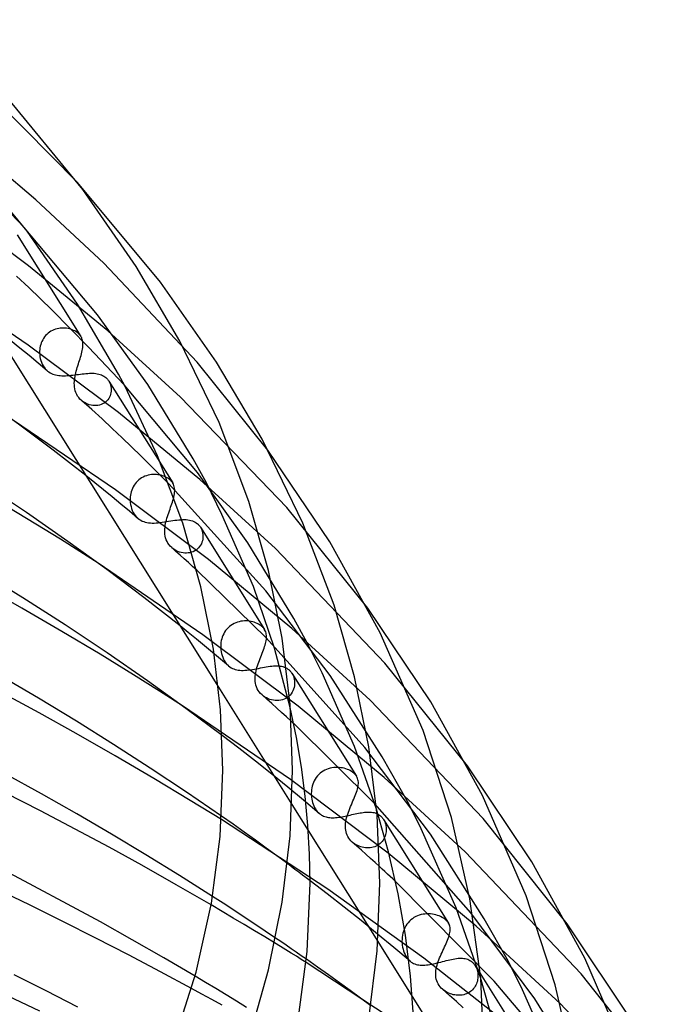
# Model space of a CAD drawing. Header units: millimetres. Extents: x -305 to 305, y -173 to 291.
# Tile 95 of 95: x 169 to 207, y 184 to 241. Entities that reach past the tile are written whole.
import ezdxf

# ---------------------------------------------------------------- set-up
doc = ezdxf.new("R2010")
doc.units = ezdxf.units.MM
doc.layers.add('HIDDEN', color=7, linetype='Continuous')
doc.layers.add('THICK', color=7, linetype='Continuous')

msp = doc.modelspace()

# ---------------------------------------------------------------- linework, layer by layer
at = {"layer": 'HIDDEN'}
for p, q in [((172.646, 231.18), (166.928, 236.954)), ((170.249, 230.196), (166.409, 233.448)), ((169.831, 226.408), (164.793, 230.168)), ((174.152, 226.548), (170.249, 230.196)), ((173.802, 223.584), (169.583, 228.6)), ((169.177, 228.182), (172.836, 222.348)), ((174.377, 222.671), (169.831, 226.408)), ((179.52, 220.869), (174.152, 226.548)), ((169.812, 221.854), (164.106, 225.729)), ((176.676, 219.592), (173.802, 223.584)), ((171.202, 222.686), (171.117, 222.64)), ((171.29, 222.725), (171.202, 222.686)), ((171.38, 222.758), (171.29, 222.725)), ((171.471, 222.784), (171.38, 222.758)), ((171.563, 222.804), (171.471, 222.784)), ((171.656, 222.817), (171.563, 222.804)), ((171.749, 222.825), (171.656, 222.817)), ((171.84, 222.826), (171.749, 222.825)), ((171.93, 222.822), (171.84, 222.826)), ((172.019, 222.813), (171.93, 222.822)), ((172.105, 222.798), (172.019, 222.813)), ((172.189, 222.779), (172.105, 222.798)), ((172.27, 222.756), (172.189, 222.779)), ((172.347, 222.728), (172.27, 222.756)), ((172.421, 222.697), (172.347, 222.728)), ((172.491, 222.661), (172.421, 222.697)), ((172.556, 222.622), (172.491, 222.661)), ((178.564, 218.866), (174.377, 222.671)), ((169.333, 221.683), (168.799, 222.117)), ((170.645, 222.152), (170.601, 222.064)), ((170.696, 222.236), (170.645, 222.152)), ((170.753, 222.317), (170.696, 222.236)), ((170.816, 222.393), (170.753, 222.317)), ((170.884, 222.463), (170.816, 222.393)), ((170.957, 222.528), (170.884, 222.463)), ((171.035, 222.587), (170.957, 222.528)), ((171.117, 222.64), (171.035, 222.587)), ((172.617, 222.58), (172.556, 222.622)), ((172.674, 222.535), (172.617, 222.58)), ((172.707, 222.505), (172.674, 222.535)), ((172.737, 222.474), (172.707, 222.505)), ((172.766, 222.442), (172.737, 222.474)), ((172.793, 222.409), (172.766, 222.442)), ((172.818, 222.375), (172.793, 222.409)), ((172.841, 222.34), (172.818, 222.375)), ((172.864, 222.3), (172.841, 222.34)), ((172.884, 222.258), (172.864, 222.3)), ((172.902, 222.215), (172.884, 222.258)), ((172.917, 222.171), (172.902, 222.215)), ((172.93, 222.125), (172.917, 222.171)), ((172.941, 222.079), (172.93, 222.125)), ((169.863, 221.248), (169.333, 221.683)), ((174.995, 217.978), (169.812, 221.854)), ((170.474, 221.593), (170.467, 221.497)), ((170.487, 221.69), (170.474, 221.593)), ((170.506, 221.785), (170.487, 221.69)), ((170.532, 221.88), (170.506, 221.785)), ((170.563, 221.973), (170.532, 221.88)), ((170.601, 222.064), (170.563, 221.973)), ((170.388, 220.811), (169.863, 221.248)), ((170.467, 221.497), (170.466, 221.402)), ((170.466, 221.402), (170.472, 221.291)), ((170.472, 221.291), (170.485, 221.182)), ((170.485, 221.182), (170.506, 221.073)), ((170.506, 221.073), (170.534, 220.967)), ((170.534, 220.967), (170.569, 220.863)), ((170.908, 220.373), (170.388, 220.811)), ((170.569, 220.863), (170.613, 220.763)), ((170.613, 220.763), (170.664, 220.667)), ((170.664, 220.667), (170.722, 220.577)), ((170.722, 220.577), (170.785, 220.496)), ((170.785, 220.496), (170.853, 220.424)), ((170.853, 220.424), (170.926, 220.359)), ((183.579, 215.813), (179.52, 220.869)), ((170.926, 220.359), (170.995, 220.308)), ((170.995, 220.308), (171.067, 220.263)), ((171.067, 220.263), (171.142, 220.224)), ((171.142, 220.224), (171.22, 220.19)), ((171.22, 220.19), (171.301, 220.162)), ((171.301, 220.162), (171.385, 220.139)), ((171.385, 220.139), (171.473, 220.121)), ((171.473, 220.121), (171.563, 220.107)), ((171.563, 220.107), (171.657, 220.098)), ((171.657, 220.098), (171.753, 220.093)), ((171.753, 220.093), (171.851, 220.092)), ((171.851, 220.092), (171.952, 220.094)), ((171.952, 220.094), (172.056, 220.099)), ((172.056, 220.099), (172.162, 220.107)), ((172.162, 220.107), (172.27, 220.117)), ((172.27, 220.117), (172.378, 220.129)), ((172.378, 220.129), (172.487, 220.143)), ((172.487, 220.143), (172.596, 220.157)), ((172.596, 220.157), (172.704, 220.171)), ((172.704, 220.171), (172.813, 220.185)), ((172.813, 220.185), (172.92, 220.198)), ((172.92, 220.198), (173.026, 220.21)), ((173.026, 220.21), (173.129, 220.22)), ((173.129, 220.22), (173.23, 220.228)), ((173.23, 220.228), (173.329, 220.233)), ((173.329, 220.233), (173.425, 220.236)), ((173.425, 220.236), (173.519, 220.234)), ((173.519, 220.234), (173.61, 220.23)), ((173.61, 220.23), (173.697, 220.221)), ((173.697, 220.221), (173.781, 220.208)), ((173.781, 220.208), (173.862, 220.19)), ((173.862, 220.19), (173.94, 220.168)), ((173.94, 220.168), (174.014, 220.141)), ((174.014, 220.141), (174.085, 220.11)), ((174.085, 220.11), (174.152, 220.073)), ((174.152, 220.073), (174.214, 220.031)), ((174.214, 220.031), (174.273, 219.985)), ((174.273, 219.985), (174.306, 219.955)), ((174.306, 219.955), (174.336, 219.924)), ((174.336, 219.924), (174.366, 219.891)), ((174.366, 219.891), (174.393, 219.857)), ((174.393, 219.857), (174.419, 219.821)), ((174.419, 219.821), (174.444, 219.784)), ((174.44, 219.789), (178.111, 213.936)), ((174.444, 219.784), (174.484, 219.71)), ((174.484, 219.71), (174.519, 219.633)), ((174.519, 219.633), (174.546, 219.551)), ((174.546, 219.551), (174.566, 219.467)), ((174.566, 219.467), (174.578, 219.38)), ((174.578, 219.38), (174.583, 219.292)), ((174.583, 219.292), (174.579, 219.203)), ((179.536, 214.53), (175.326, 219.577)), ((179.284, 215.315), (176.676, 219.592)), ((174.381, 218.703), (174.319, 218.634)), ((174.435, 218.777), (174.381, 218.703)), ((174.481, 218.856), (174.435, 218.777)), ((174.519, 218.94), (174.481, 218.856)), ((174.548, 219.026), (174.519, 218.94)), ((174.568, 219.114), (174.548, 219.026)), ((174.579, 219.203), (174.568, 219.114)), ((184.663, 212.52), (178.564, 218.866)), ((172.96, 218.603), (172.879, 218.667)), ((173.046, 218.546), (172.96, 218.603)), ((173.136, 218.497), (173.046, 218.546)), ((173.229, 218.456), (173.136, 218.497)), ((173.324, 218.424), (173.229, 218.456)), ((173.421, 218.399), (173.324, 218.424)), ((173.519, 218.383), (173.421, 218.399)), ((173.617, 218.375), (173.519, 218.383)), ((173.715, 218.376), (173.617, 218.375)), ((173.813, 218.386), (173.715, 218.376)), ((173.908, 218.405), (173.813, 218.386)), ((174.001, 218.434), (173.908, 218.405)), ((174.088, 218.471), (174.001, 218.434)), ((174.171, 218.517), (174.088, 218.471)), ((174.248, 218.572), (174.171, 218.517)), ((174.319, 218.634), (174.248, 218.572)), ((179.669, 214.128), (174.995, 217.978)), ((174.832, 213.541), (168.965, 217.532)), ((180.047, 213.937), (179.284, 215.315)), ((173.632, 213.954), (173.124, 214.36)), ((176.24, 214.173), (176.16, 214.111)), ((176.325, 214.228), (176.24, 214.173)), ((176.413, 214.277), (176.325, 214.228)), ((176.505, 214.319), (176.413, 214.277)), ((176.599, 214.353), (176.505, 214.319)), ((176.694, 214.38), (176.599, 214.353)), ((176.79, 214.401), (176.694, 214.38)), ((176.886, 214.415), (176.79, 214.401)), ((176.983, 214.423), (176.886, 214.415)), ((177.079, 214.425), (176.983, 214.423)), ((177.173, 214.42), (177.079, 214.425)), ((177.266, 214.411), (177.173, 214.42)), ((177.356, 214.396), (177.266, 214.411)), ((177.443, 214.376), (177.356, 214.396)), ((177.528, 214.351), (177.443, 214.376)), ((177.609, 214.323), (177.528, 214.351)), ((177.686, 214.29), (177.609, 214.323)), ((177.759, 214.253), (177.686, 214.29)), ((177.827, 214.213), (177.759, 214.253)), ((177.891, 214.169), (177.827, 214.213)), ((177.949, 214.122), (177.891, 214.169)), ((182.419, 210.504), (179.536, 214.53)), ((174.136, 213.547), (173.632, 213.954)), ((175.797, 213.626), (175.759, 213.531)), ((175.842, 213.717), (175.797, 213.626)), ((175.893, 213.805), (175.842, 213.717)), ((175.95, 213.889), (175.893, 213.805)), ((176.015, 213.969), (175.95, 213.889)), ((176.085, 214.043), (176.015, 213.969)), ((176.16, 214.111), (176.085, 214.043)), ((183.454, 207.754), (177.889, 213.885)), ((177.982, 214.093), (177.949, 214.122)), ((178.012, 214.063), (177.982, 214.093)), ((178.04, 214.031), (178.012, 214.063)), ((178.067, 213.999), (178.04, 214.031)), ((178.091, 213.966), (178.067, 213.999)), ((178.114, 213.932), (178.091, 213.966)), ((178.15, 213.865), (178.114, 213.932)), ((178.18, 213.795), (178.15, 213.865)), ((178.202, 213.722), (178.18, 213.795)), ((178.217, 213.645), (178.202, 213.722)), ((178.226, 213.565), (178.217, 213.645)), ((184.011, 210.17), (179.669, 214.128)), ((180.937, 212.133), (180.047, 213.937)), ((174.636, 213.139), (174.136, 213.547)), ((175.132, 212.729), (174.636, 213.139)), ((180.159, 209.549), (174.832, 213.541)), ((175.673, 213.137), (175.667, 213.038)), ((175.667, 213.038), (175.667, 212.939)), ((175.685, 213.237), (175.673, 213.137)), ((175.703, 213.336), (175.685, 213.237)), ((175.728, 213.434), (175.703, 213.336)), ((175.759, 213.531), (175.728, 213.434)), ((178.176, 213.115), (178.197, 213.213)), ((178.197, 213.213), (178.213, 213.306)), ((178.213, 213.306), (178.224, 213.396)), ((178.224, 213.396), (178.228, 213.482)), ((178.228, 213.482), (178.226, 213.565)), ((175.625, 212.319), (175.132, 212.729)), ((175.667, 212.939), (175.675, 212.818)), ((175.675, 212.818), (175.691, 212.698)), ((175.691, 212.698), (175.717, 212.58)), ((175.717, 212.58), (175.751, 212.464)), ((189.308, 206.756), (184.663, 212.52)), ((176.113, 211.907), (175.625, 212.319)), ((175.751, 212.464), (175.793, 212.352)), ((175.793, 212.352), (175.845, 212.245)), ((175.845, 212.245), (175.903, 212.146)), ((175.903, 212.146), (175.969, 212.055)), ((175.969, 212.055), (176.042, 211.973)), ((176.042, 211.973), (176.121, 211.9)), ((182.746, 208), (180.937, 212.133)), ((176.121, 211.9), (176.196, 211.844)), ((176.196, 211.844), (176.276, 211.794)), ((176.276, 211.794), (176.359, 211.753)), ((176.359, 211.753), (176.446, 211.718)), ((176.446, 211.718), (176.537, 211.69)), ((176.537, 211.69), (176.632, 211.668)), ((176.632, 211.668), (176.73, 211.653)), ((176.73, 211.653), (176.831, 211.643)), ((176.831, 211.643), (176.937, 211.638)), ((176.937, 211.638), (177.045, 211.639)), ((177.045, 211.639), (177.157, 211.644)), ((177.157, 211.644), (177.273, 211.653)), ((177.273, 211.653), (177.392, 211.665)), ((177.392, 211.665), (177.511, 211.681)), ((177.511, 211.681), (177.632, 211.698)), ((177.632, 211.698), (177.753, 211.717)), ((177.753, 211.717), (177.875, 211.737)), ((177.875, 211.737), (177.997, 211.757)), ((177.997, 211.757), (178.117, 211.776)), ((178.117, 211.776), (178.234, 211.793)), ((178.234, 211.793), (178.349, 211.808)), ((178.349, 211.808), (178.462, 211.821)), ((178.462, 211.821), (178.573, 211.83)), ((178.573, 211.83), (178.68, 211.836)), ((178.68, 211.836), (178.783, 211.837)), ((178.783, 211.837), (178.883, 211.833)), ((178.883, 211.833), (178.979, 211.824)), ((178.979, 211.824), (179.071, 211.81)), ((179.071, 211.81), (179.159, 211.79)), ((179.159, 211.79), (179.243, 211.764)), ((179.243, 211.764), (179.323, 211.731)), ((179.323, 211.731), (179.398, 211.693)), ((179.398, 211.693), (179.468, 211.648)), ((179.468, 211.648), (179.533, 211.597)), ((179.533, 211.597), (179.566, 211.567)), ((179.566, 211.567), (179.597, 211.536)), ((179.597, 211.536), (179.626, 211.503)), ((179.626, 211.503), (179.654, 211.468)), ((179.654, 211.468), (179.68, 211.432)), ((179.68, 211.432), (179.704, 211.395)), ((179.701, 211.4), (183.387, 205.522)), ((179.704, 211.395), (179.746, 211.321)), ((179.746, 211.321), (179.781, 211.242)), ((179.781, 211.242), (179.809, 211.159)), ((179.809, 211.159), (179.83, 211.074)), ((179.83, 211.074), (179.843, 210.985)), ((179.847, 210.804), (179.837, 210.713)), ((179.843, 210.985), (179.849, 210.895)), ((179.849, 210.895), (179.847, 210.804)), ((178.145, 210.153), (178.064, 210.218)), ((179.6, 210.215), (179.532, 210.148)), ((179.66, 210.287), (179.6, 210.215)), ((179.713, 210.365), (179.66, 210.287)), ((179.757, 210.448), (179.713, 210.365)), ((179.792, 210.534), (179.757, 210.448)), ((179.819, 210.623), (179.792, 210.534)), ((179.837, 210.713), (179.819, 210.623)), ((185.062, 206.162), (182.419, 210.504)), ((178.23, 210.096), (178.145, 210.153)), ((178.32, 210.046), (178.23, 210.096)), ((178.413, 210.004), (178.32, 210.046)), ((178.509, 209.969), (178.413, 210.004)), ((178.606, 209.943), (178.509, 209.969)), ((178.705, 209.924), (178.606, 209.943)), ((178.804, 209.914), (178.705, 209.924)), ((178.904, 209.912), (178.804, 209.914)), ((179.003, 209.919), (178.904, 209.912)), ((179.101, 209.935), (179.003, 209.919)), ((179.197, 209.96), (179.101, 209.935)), ((179.288, 209.994), (179.197, 209.96)), ((179.375, 210.037), (179.288, 209.994)), ((179.456, 210.088), (179.375, 210.037)), ((179.532, 210.148), (179.456, 210.088)), ((190.299, 203.603), (184.011, 210.17)), ((179.851, 205.228), (173.822, 209.336)), ((184.962, 205.585), (180.159, 209.549)), ((183.47, 205.049), (179.488, 208.935)), ((183.964, 204.46), (182.746, 208)), ((187.158, 202.89), (183.454, 207.754)), ((179.005, 205.354), (178.532, 205.735)), ((181.37, 205.698), (181.292, 205.627)), ((181.453, 205.762), (181.37, 205.698)), ((181.541, 205.82), (181.453, 205.762)), ((181.633, 205.87), (181.541, 205.82)), ((181.728, 205.913), (181.633, 205.87)), ((181.826, 205.949), (181.728, 205.913)), ((181.925, 205.977), (181.826, 205.949)), ((182.025, 205.998), (181.925, 205.977)), ((182.125, 206.012), (182.025, 205.998)), ((182.226, 206.019), (182.125, 206.012)), ((182.325, 206.021), (182.226, 206.019)), ((182.424, 206.016), (182.325, 206.021)), ((182.52, 206.005), (182.424, 206.016)), ((182.614, 205.989), (182.52, 206.005)), ((182.705, 205.968), (182.614, 205.989)), ((182.792, 205.943), (182.705, 205.968)), ((182.876, 205.913), (182.792, 205.943)), ((182.956, 205.879), (182.876, 205.913)), ((183.031, 205.841), (182.956, 205.879)), ((183.102, 205.799), (183.031, 205.841)), ((183.167, 205.754), (183.102, 205.799)), ((183.227, 205.706), (183.167, 205.754)), ((183.259, 205.677), (183.227, 205.706)), ((185.843, 204.754), (185.062, 206.162)), ((179.475, 204.973), (179.005, 205.354)), ((185.323, 201.12), (179.851, 205.228)), ((180.996, 205.19), (180.958, 205.091)), ((181.042, 205.286), (180.996, 205.19)), ((181.094, 205.378), (181.042, 205.286)), ((181.153, 205.466), (181.094, 205.378)), ((181.219, 205.549), (181.153, 205.466)), ((181.292, 205.627), (181.219, 205.549)), ((183.289, 205.647), (183.259, 205.677)), ((183.317, 205.616), (183.289, 205.647)), ((183.343, 205.584), (183.317, 205.616)), ((183.368, 205.552), (183.343, 205.584)), ((183.39, 205.518), (183.368, 205.552)), ((183.424, 205.456), (183.39, 205.518)), ((183.452, 205.392), (183.424, 205.456)), ((183.473, 205.326), (183.452, 205.392)), ((183.487, 205.258), (183.473, 205.326)), ((183.496, 205.187), (183.487, 205.258)), ((183.5, 205.115), (183.496, 205.187)), ((189.461, 201.471), (184.962, 205.585)), ((179.941, 204.591), (179.475, 204.973)), ((180.404, 204.208), (179.941, 204.591)), ((180.873, 204.681), (180.868, 204.578)), ((180.868, 204.578), (180.87, 204.474)), ((180.884, 204.785), (180.873, 204.681)), ((180.902, 204.888), (180.884, 204.785)), ((180.926, 204.99), (180.902, 204.888)), ((180.958, 205.091), (180.926, 204.99)), ((183.388, 204.544), (183.416, 204.633)), ((183.416, 204.633), (183.441, 204.72)), ((183.441, 204.72), (183.462, 204.804)), ((183.462, 204.804), (183.478, 204.886)), ((189.152, 198.755), (183.47, 205.049)), ((183.478, 204.886), (183.49, 204.964)), ((183.49, 204.964), (183.498, 205.041)), ((183.498, 205.041), (183.5, 205.115)), ((186.688, 203.046), (185.843, 204.754)), ((180.864, 203.824), (180.404, 204.208)), ((180.87, 204.474), (180.878, 204.363)), ((180.878, 204.363), (180.893, 204.252)), ((180.893, 204.252), (180.916, 204.143)), ((180.916, 204.143), (180.945, 204.036)), ((180.945, 204.036), (180.981, 203.932)), ((183.168, 203.96), (183.208, 204.062)), ((183.208, 204.062), (183.247, 204.161)), ((183.247, 204.161), (183.286, 204.26)), ((183.286, 204.26), (183.322, 204.356)), ((183.322, 204.356), (183.356, 204.451)), ((183.356, 204.451), (183.388, 204.544)), ((184.864, 201.054), (183.964, 204.46)), ((181.32, 203.439), (180.864, 203.824)), ((180.981, 203.932), (181.024, 203.833)), ((181.024, 203.833), (181.073, 203.74)), ((181.073, 203.74), (181.127, 203.654)), ((181.127, 203.654), (181.187, 203.575)), ((181.187, 203.575), (181.252, 203.503)), ((181.252, 203.503), (181.322, 203.437)), ((181.322, 203.437), (181.391, 203.384)), ((182.951, 203.346), (182.982, 203.447)), ((182.982, 203.447), (183.015, 203.549)), ((183.015, 203.549), (183.051, 203.652)), ((183.051, 203.652), (183.089, 203.754)), ((183.089, 203.754), (183.128, 203.857)), ((183.128, 203.857), (183.168, 203.96)), ((183.804, 203.427), (183.904, 203.436)), ((183.904, 203.436), (184.002, 203.441)), ((184.002, 203.441), (184.096, 203.442)), ((184.096, 203.442), (184.188, 203.438)), ((184.188, 203.438), (184.276, 203.429)), ((195.037, 197.699), (190.299, 203.603)), ((181.391, 203.384), (181.464, 203.337)), ((181.464, 203.337), (181.54, 203.298)), ((181.54, 203.298), (181.619, 203.264)), ((181.619, 203.264), (181.701, 203.237)), ((181.701, 203.237), (181.787, 203.215)), ((181.787, 203.215), (181.875, 203.199)), ((181.875, 203.199), (181.967, 203.189)), ((181.967, 203.189), (182.062, 203.183)), ((182.062, 203.183), (182.16, 203.182)), ((182.16, 203.182), (182.262, 203.185)), ((182.262, 203.185), (182.367, 203.193)), ((182.367, 203.193), (182.475, 203.204)), ((182.475, 203.204), (182.584, 203.218)), ((182.584, 203.218), (182.695, 203.235)), ((182.695, 203.235), (182.808, 203.254)), ((182.808, 203.254), (182.922, 203.275)), ((182.852, 202.857), (182.863, 202.952)), ((182.863, 202.952), (182.879, 203.048)), ((182.879, 203.048), (182.899, 203.146)), ((182.899, 203.146), (182.923, 203.245)), ((182.922, 203.275), (183.037, 203.297)), ((182.923, 203.245), (182.951, 203.346)), ((183.037, 203.297), (183.151, 203.32)), ((183.151, 203.32), (183.264, 203.342)), ((183.264, 203.342), (183.376, 203.363)), ((183.376, 203.363), (183.486, 203.382)), ((183.486, 203.382), (183.594, 203.4)), ((183.594, 203.4), (183.701, 203.415)), ((183.701, 203.415), (183.804, 203.427)), ((184.276, 203.429), (184.361, 203.415)), ((184.361, 203.415), (184.442, 203.395)), ((184.442, 203.395), (184.52, 203.37)), ((184.52, 203.37), (184.594, 203.339)), ((184.594, 203.339), (184.664, 203.303)), ((184.664, 203.303), (184.73, 203.26)), ((184.73, 203.26), (184.791, 203.211)), ((184.791, 203.211), (184.824, 203.182)), ((184.824, 203.182), (184.854, 203.151)), ((184.854, 203.151), (184.884, 203.118)), ((184.884, 203.118), (184.911, 203.084)), ((184.911, 203.084), (184.938, 203.048)), ((184.938, 203.048), (184.962, 203.011)), ((184.96, 203.014), (188.666, 197.104)), ((184.962, 203.011), (185.005, 202.933)), ((185.005, 202.933), (185.042, 202.85)), ((188.556, 198.821), (186.688, 203.046)), ((190.141, 198.223), (187.158, 202.89)), ((182.844, 202.655), (182.845, 202.764)), ((182.85, 202.547), (182.844, 202.655)), ((182.845, 202.764), (182.852, 202.857)), ((182.865, 202.44), (182.85, 202.547)), ((182.889, 202.335), (182.865, 202.44)), ((182.923, 202.232), (182.889, 202.335)), ((185.042, 202.85), (185.072, 202.764)), ((185.072, 202.764), (185.094, 202.673)), ((185.094, 202.673), (185.108, 202.58)), ((185.112, 202.389), (185.102, 202.292)), ((185.108, 202.58), (185.114, 202.485)), ((185.114, 202.485), (185.112, 202.389)), ((180.741, 202.213), (184.959, 195.486)), ((182.967, 202.13), (182.923, 202.232)), ((183.022, 202.033), (182.967, 202.13)), ((183.086, 201.941), (183.022, 202.033)), ((183.159, 201.855), (183.086, 201.941)), ((183.24, 201.776), (183.159, 201.855)), ((183.523, 201.525), (183.24, 201.777)), ((183.32, 201.711), (183.24, 201.776)), ((184.848, 201.763), (184.775, 201.692)), ((184.913, 201.84), (184.848, 201.763)), ((184.969, 201.923), (184.913, 201.84)), ((185.016, 202.01), (184.969, 201.923)), ((185.053, 202.102), (185.016, 202.01)), ((185.082, 202.196), (185.053, 202.102)), ((185.102, 202.292), (185.082, 202.196)), ((183.405, 201.653), (183.32, 201.711)), ((183.496, 201.601), (183.405, 201.653)), ((183.591, 201.556), (183.496, 201.601)), ((183.805, 201.274), (183.523, 201.525)), ((183.689, 201.518), (183.591, 201.556)), ((183.791, 201.488), (183.689, 201.518)), ((183.895, 201.467), (183.791, 201.488)), ((184.085, 201.022), (183.805, 201.274)), ((184, 201.454), (183.895, 201.467)), ((184.106, 201.451), (184, 201.454)), ((184.211, 201.456), (184.106, 201.451)), ((184.315, 201.472), (184.211, 201.456)), ((184.417, 201.497), (184.315, 201.472)), ((184.515, 201.532), (184.417, 201.497)), ((184.608, 201.577), (184.515, 201.532)), ((184.695, 201.63), (184.608, 201.577)), ((184.775, 201.692), (184.695, 201.63)), ((195.935, 194.686), (189.461, 201.471)), ((184.869, 196.916), (178.68, 201.14)), ((184.364, 200.769), (184.085, 201.022)), ((184.641, 200.516), (184.364, 200.769)), ((190.254, 197.043), (185.323, 201.12)), ((184.917, 200.263), (184.641, 200.516)), ((189.727, 195.52), (185.063, 200.129)), ((181.914, 198.708), (180.955, 199.445)), ((182.862, 197.968), (181.914, 198.708)), ((189.815, 195.217), (188.556, 198.821)), ((192.924, 193.775), (189.152, 198.755)), ((183.797, 197.223), (182.862, 197.968)), ((191.577, 195.687), (190.141, 198.223)), ((184.72, 196.476), (183.797, 197.223)), ((186.574, 197.277), (186.494, 197.202)), ((186.66, 197.344), (186.574, 197.277)), ((186.75, 197.404), (186.66, 197.344)), ((186.845, 197.457), (186.75, 197.404)), ((186.943, 197.502), (186.845, 197.457)), ((187.045, 197.539), (186.943, 197.502)), ((187.148, 197.569), (187.045, 197.539)), ((187.252, 197.591), (187.148, 197.569)), ((187.357, 197.606), (187.252, 197.591)), ((187.461, 197.613), (187.357, 197.606)), ((187.565, 197.615), (187.461, 197.613)), ((187.668, 197.609), (187.565, 197.615)), ((187.768, 197.598), (187.668, 197.609)), ((187.866, 197.582), (187.768, 197.598)), ((187.961, 197.56), (187.866, 197.582)), ((188.053, 197.533), (187.961, 197.56)), ((188.141, 197.501), (188.053, 197.533)), ((188.224, 197.466), (188.141, 197.501)), ((188.303, 197.426), (188.224, 197.466)), ((188.377, 197.383), (188.303, 197.426)), ((188.444, 197.337), (188.377, 197.383)), ((188.506, 197.287), (188.444, 197.337)), ((188.538, 197.258), (188.506, 197.287)), ((188.568, 197.229), (188.538, 197.258)), ((188.596, 197.198), (188.568, 197.229)), ((190.487, 192.692), (184.869, 196.916)), ((186.195, 196.747), (186.157, 196.645)), ((186.241, 196.847), (186.195, 196.747)), ((186.293, 196.943), (186.241, 196.847)), ((186.353, 197.035), (186.293, 196.943)), ((186.42, 197.121), (186.353, 197.035)), ((186.494, 197.202), (186.42, 197.121)), ((188.622, 197.166), (188.596, 197.198)), ((188.646, 197.134), (188.622, 197.166)), ((188.668, 197.101), (188.646, 197.134)), ((188.702, 197.039), (188.668, 197.101)), ((188.729, 196.976), (188.702, 197.039)), ((188.75, 196.909), (188.729, 196.976)), ((188.764, 196.84), (188.75, 196.909)), ((188.772, 196.769), (188.764, 196.84)), ((188.769, 196.618), (188.773, 196.695)), ((188.773, 196.695), (188.772, 196.769)), ((194.915, 192.769), (190.254, 197.043)), ((185.631, 195.724), (184.72, 196.476)), ((186.076, 196.221), (186.072, 196.115)), ((186.072, 196.115), (186.075, 196.008)), ((186.086, 196.328), (186.076, 196.221)), ((186.102, 196.435), (186.086, 196.328)), ((186.126, 196.541), (186.102, 196.435)), ((186.157, 196.645), (186.126, 196.541)), ((188.594, 195.996), (188.631, 196.094)), ((188.631, 196.094), (188.666, 196.189)), ((188.666, 196.189), (188.696, 196.281)), ((188.696, 196.281), (188.722, 196.37)), ((188.722, 196.37), (188.743, 196.456)), ((188.743, 196.456), (188.758, 196.538)), ((188.758, 196.538), (188.769, 196.618)), ((186.529, 194.969), (185.631, 195.724)), ((186.075, 196.008), (186.083, 195.902)), ((186.083, 195.902), (186.098, 195.798)), ((186.098, 195.798), (186.119, 195.695)), ((186.119, 195.695), (186.146, 195.595)), ((186.146, 195.595), (186.178, 195.498)), ((188.372, 195.474), (188.419, 195.581)), ((188.419, 195.581), (188.465, 195.689)), ((188.465, 195.689), (188.51, 195.794)), ((188.51, 195.794), (188.553, 195.896)), ((188.553, 195.896), (188.594, 195.996)), ((195.241, 189.269), (189.727, 195.52)), ((192.296, 194.256), (191.577, 195.687)), ((186.178, 195.498), (186.215, 195.405)), ((186.215, 195.405), (186.257, 195.317)), ((186.257, 195.317), (186.304, 195.235)), ((186.304, 195.235), (186.355, 195.159)), ((186.355, 195.159), (186.41, 195.088)), ((186.41, 195.088), (186.47, 195.023)), ((186.47, 195.023), (186.533, 194.965)), ((186.533, 194.965), (186.592, 194.92)), ((188.163, 194.931), (188.2, 195.039)), ((188.2, 195.039), (188.24, 195.148)), ((188.24, 195.148), (188.283, 195.257)), ((188.283, 195.257), (188.327, 195.365)), ((188.327, 195.365), (188.372, 195.474)), ((188.595, 194.944), (188.689, 194.964)), ((188.689, 194.964), (188.782, 194.983)), ((188.782, 194.983), (188.872, 195)), ((188.872, 195), (188.96, 195.015)), ((188.96, 195.015), (189.047, 195.027)), ((189.047, 195.027), (189.132, 195.038)), ((189.132, 195.038), (189.214, 195.045)), ((189.214, 195.045), (189.295, 195.05)), ((189.295, 195.05), (189.374, 195.051)), ((189.374, 195.051), (189.451, 195.049)), ((189.451, 195.049), (189.527, 195.042)), ((189.527, 195.042), (189.6, 195.032)), ((189.6, 195.032), (189.672, 195.018)), ((189.672, 195.018), (189.741, 194.999)), ((189.741, 194.999), (189.809, 194.975)), ((189.809, 194.975), (189.873, 194.946)), ((187.019, 190.616), (180.908, 194.621)), ((181.578, 194.346), (180.92, 194.807)), ((186.592, 194.92), (186.653, 194.88)), ((186.653, 194.88), (186.716, 194.845)), ((186.716, 194.845), (186.781, 194.815)), ((186.781, 194.815), (186.848, 194.789)), ((186.848, 194.789), (186.917, 194.768)), ((186.917, 194.768), (186.988, 194.751)), ((186.988, 194.751), (187.062, 194.739)), ((187.062, 194.739), (187.138, 194.73)), ((187.138, 194.73), (187.216, 194.725)), ((187.216, 194.725), (187.297, 194.723)), ((187.297, 194.723), (187.381, 194.725)), ((187.381, 194.725), (187.467, 194.73)), ((187.467, 194.73), (187.555, 194.738)), ((187.555, 194.738), (187.645, 194.749)), ((187.645, 194.749), (187.737, 194.762)), ((187.737, 194.762), (187.829, 194.778)), ((187.829, 194.778), (187.924, 194.796)), ((187.924, 194.796), (188.02, 194.815)), ((188.02, 194.815), (188.117, 194.836)), ((188.033, 194.312), (188.042, 194.412)), ((188.042, 194.412), (188.056, 194.513)), ((188.056, 194.513), (188.076, 194.616)), ((188.076, 194.616), (188.1, 194.719)), ((188.1, 194.719), (188.129, 194.825)), ((188.117, 194.836), (188.213, 194.857)), ((188.129, 194.825), (188.163, 194.931)), ((188.213, 194.857), (188.31, 194.879)), ((188.31, 194.879), (188.405, 194.901)), ((188.405, 194.901), (188.501, 194.923)), ((188.501, 194.923), (188.595, 194.944)), ((189.873, 194.946), (189.935, 194.912)), ((189.935, 194.912), (189.993, 194.873)), ((189.993, 194.873), (190.048, 194.83)), ((190.048, 194.83), (190.08, 194.8)), ((190.08, 194.8), (190.111, 194.769)), ((190.111, 194.769), (190.14, 194.736)), ((190.14, 194.736), (190.168, 194.701)), ((190.168, 194.701), (190.194, 194.665)), ((190.194, 194.665), (190.219, 194.628)), ((190.217, 194.631), (193.947, 188.683)), ((190.219, 194.628), (190.257, 194.56)), ((190.257, 194.56), (190.291, 194.489)), ((190.291, 194.489), (190.319, 194.415)), ((190.319, 194.415), (190.342, 194.338)), ((200.766, 188.643), (195.935, 194.686)), ((182.225, 193.888), (181.578, 194.346)), ((182.862, 193.432), (182.225, 193.888)), ((185.898, 193.989), (189.887, 187.628)), ((188.03, 194.211), (188.033, 194.312)), ((188.035, 194.111), (188.03, 194.211)), ((188.046, 194.012), (188.035, 194.111)), ((188.065, 193.915), (188.046, 194.012)), ((188.093, 193.82), (188.065, 193.915)), ((190.359, 193.839), (190.34, 193.756)), ((190.342, 194.338), (190.359, 194.258)), ((190.359, 194.258), (190.371, 194.176)), ((190.371, 193.924), (190.359, 193.839)), ((190.371, 194.176), (190.377, 194.093)), ((190.377, 194.009), (190.371, 193.924)), ((190.377, 194.093), (190.377, 194.009)), ((194.397, 189.558), (192.296, 194.256)), ((183.485, 192.981), (182.862, 193.432)), ((188.129, 193.728), (188.093, 193.82)), ((188.172, 193.64), (188.129, 193.728)), ((188.224, 193.556), (188.172, 193.64)), ((188.283, 193.475), (188.224, 193.556)), ((188.35, 193.399), (188.283, 193.475)), ((188.423, 193.329), (188.35, 193.399)), ((188.688, 193.094), (188.423, 193.329)), ((188.501, 193.265), (188.429, 193.324)), ((188.577, 193.212), (188.501, 193.265)), ((190.087, 193.304), (190.023, 193.244)), ((190.145, 193.37), (190.087, 193.304)), ((190.197, 193.44), (190.145, 193.37)), ((190.243, 193.515), (190.197, 193.44)), ((190.282, 193.593), (190.243, 193.515)), ((190.314, 193.673), (190.282, 193.593)), ((190.34, 193.756), (190.314, 193.673)), ((196.003, 188.927), (192.924, 193.775)), ((184.096, 192.534), (183.485, 192.981)), ((188.656, 193.165), (188.577, 193.212)), ((188.738, 193.122), (188.656, 193.165)), ((188.951, 192.86), (188.688, 193.094)), ((188.822, 193.086), (188.738, 193.122)), ((188.909, 193.055), (188.822, 193.086)), ((188.997, 193.03), (188.909, 193.055)), ((189.212, 192.625), (188.951, 192.86)), ((189.086, 193.011), (188.997, 193.03)), ((189.177, 192.998), (189.086, 193.011)), ((189.269, 192.992), (189.177, 192.998)), ((189.36, 192.992), (189.269, 192.992)), ((189.452, 192.999), (189.36, 192.992)), ((189.542, 193.013), (189.452, 192.999)), ((189.63, 193.034), (189.542, 193.013)), ((189.716, 193.062), (189.63, 193.034)), ((189.799, 193.098), (189.716, 193.062)), ((189.878, 193.14), (189.799, 193.098)), ((189.953, 193.189), (189.878, 193.14)), ((190.023, 193.244), (189.953, 193.189)), ((201.57, 185.769), (194.915, 192.769)), ((184.698, 192.089), (184.096, 192.534)), ((189.473, 192.39), (189.212, 192.625)), ((189.732, 192.154), (189.473, 192.39)), ((189.991, 191.919), (189.732, 192.154)), ((195.545, 188.501), (190.487, 192.692)), ((186.988, 190.35), (186, 191.109)), ((196.575, 185.353), (190.906, 191.071)), ((192.538, 186.659), (187.019, 190.616)), ((181.009, 189.816), (180.399, 190.209)), ((187.964, 189.587), (186.988, 190.35)), ((180.955, 189.341), (180.315, 189.718)), ((181.587, 188.967), (180.955, 189.341)), ((181.617, 189.419), (181.009, 189.816)), ((182.223, 189.02), (181.617, 189.419)), ((188.928, 188.82), (187.964, 189.587)), ((195.795, 185.553), (194.397, 189.558)), ((182.207, 188.597), (181.587, 188.967)), ((182.827, 188.62), (182.223, 189.02)), ((189.878, 188.049), (188.928, 188.82)), ((191.703, 188.781), (191.627, 188.697)), ((191.785, 188.859), (191.703, 188.781)), ((191.875, 188.93), (191.785, 188.859)), ((191.968, 188.992), (191.875, 188.93)), ((192.066, 189.047), (191.968, 188.992)), ((192.168, 189.093), (192.066, 189.047)), ((192.273, 189.131), (192.168, 189.093)), ((192.381, 189.162), (192.273, 189.131)), ((192.489, 189.184), (192.381, 189.162)), ((192.598, 189.198), (192.489, 189.184)), ((192.707, 189.206), (192.598, 189.198)), ((192.814, 189.206), (192.707, 189.206)), ((192.921, 189.2), (192.814, 189.206)), ((193.025, 189.188), (192.921, 189.2)), ((193.127, 189.17), (193.025, 189.188)), ((193.226, 189.147), (193.127, 189.17)), ((193.321, 189.118), (193.226, 189.147)), ((193.412, 189.086), (193.321, 189.118)), ((193.498, 189.049), (193.412, 189.086)), ((193.579, 189.008), (193.498, 189.049)), ((193.655, 188.963), (193.579, 189.008)), ((193.725, 188.916), (193.655, 188.963)), ((193.788, 188.865), (193.725, 188.916)), ((193.82, 188.836), (193.788, 188.865)), ((193.85, 188.806), (193.82, 188.836)), ((193.878, 188.776), (193.85, 188.806)), ((193.903, 188.745), (193.878, 188.776)), ((193.927, 188.713), (193.903, 188.745)), ((198.909, 184.34), (195.241, 189.269)), ((197.391, 186.469), (196.003, 188.927)), ((182.812, 188.234), (182.207, 188.597)), ((183.4, 187.88), (182.812, 188.234)), ((183.427, 188.218), (182.827, 188.62)), ((184.024, 187.815), (183.427, 188.218)), ((191.359, 188.201), (191.328, 188.092)), ((191.397, 188.307), (191.359, 188.201)), ((191.443, 188.411), (191.397, 188.307)), ((191.497, 188.512), (191.443, 188.411)), ((191.558, 188.607), (191.497, 188.512)), ((191.627, 188.697), (191.558, 188.607)), ((193.948, 188.681), (193.927, 188.713)), ((193.982, 188.62), (193.948, 188.681)), ((194.008, 188.558), (193.982, 188.62)), ((194.028, 188.493), (194.008, 188.558)), ((194.041, 188.426), (194.028, 188.493)), ((194.032, 188.134), (194.043, 188.211)), ((194.048, 188.357), (194.041, 188.426)), ((194.043, 188.211), (194.049, 188.285)), ((194.049, 188.285), (194.048, 188.357)), ((200.371, 184.063), (195.545, 188.501)), ((183.966, 187.536), (183.4, 187.88)), ((190.816, 187.275), (189.878, 188.049)), ((191.28, 187.759), (191.278, 187.649)), ((191.278, 187.649), (191.282, 187.539)), ((191.289, 187.87), (191.28, 187.759)), ((191.305, 187.982), (191.289, 187.87)), ((191.328, 188.092), (191.305, 187.982)), ((193.816, 187.514), (193.859, 187.611)), ((193.859, 187.611), (193.898, 187.705)), ((193.898, 187.705), (193.934, 187.797)), ((193.934, 187.797), (193.966, 187.885)), ((193.966, 187.885), (193.993, 187.971)), ((193.993, 187.971), (194.015, 188.054)), ((194.015, 188.054), (194.032, 188.134)), ((191.741, 186.497), (190.816, 187.275)), ((191.282, 187.539), (191.294, 187.419)), ((191.294, 187.419), (191.313, 187.301)), ((191.313, 187.301), (191.339, 187.187)), ((191.339, 187.187), (191.372, 187.078)), ((191.372, 187.078), (191.41, 186.974)), ((193.577, 186.997), (193.626, 187.103)), ((193.626, 187.103), (193.675, 187.208)), ((193.675, 187.208), (193.723, 187.311)), ((193.723, 187.311), (193.771, 187.414)), ((193.771, 187.414), (193.816, 187.514)), ((186.433, 186.15), (185.789, 186.601)), ((191.41, 186.974), (191.454, 186.875)), ((191.454, 186.875), (191.504, 186.783)), ((191.504, 186.783), (191.559, 186.698)), ((191.559, 186.698), (191.619, 186.619)), ((191.619, 186.619), (191.683, 186.55)), ((191.683, 186.55), (191.749, 186.49)), ((191.749, 186.49), (191.813, 186.441)), ((197.576, 182.713), (192.538, 186.659)), ((193.356, 186.465), (193.395, 186.57)), ((193.395, 186.57), (193.437, 186.676)), ((193.437, 186.676), (193.481, 186.783)), ((193.481, 186.783), (193.528, 186.89)), ((193.528, 186.89), (193.577, 186.997)), ((193.609, 186.471), (193.715, 186.499)), ((193.715, 186.499), (193.819, 186.526)), ((193.819, 186.526), (193.922, 186.551)), ((193.922, 186.551), (194.023, 186.575)), ((194.023, 186.575), (194.122, 186.597)), ((194.122, 186.597), (194.219, 186.616)), ((194.219, 186.616), (194.314, 186.633)), ((194.314, 186.633), (194.407, 186.646)), ((194.407, 186.646), (194.497, 186.656)), ((194.497, 186.656), (194.584, 186.662)), ((194.584, 186.662), (194.669, 186.663)), ((194.669, 186.663), (194.751, 186.66)), ((194.751, 186.66), (194.83, 186.653)), ((194.83, 186.653), (194.907, 186.64)), ((194.907, 186.64), (194.981, 186.622)), ((194.981, 186.622), (195.051, 186.599)), ((195.051, 186.599), (195.119, 186.571)), ((195.119, 186.571), (195.183, 186.536)), ((195.183, 186.536), (195.244, 186.496)), ((195.244, 186.496), (195.302, 186.451)), ((192.001, 182.332), (185.771, 186.425)), ((187.068, 185.701), (186.433, 186.15)), ((191.813, 186.441), (191.879, 186.399)), ((191.879, 186.399), (191.947, 186.364)), ((191.947, 186.364), (192.017, 186.334)), ((192.017, 186.334), (192.09, 186.31)), ((192.09, 186.31), (192.166, 186.291)), ((192.166, 186.291), (192.244, 186.276)), ((192.244, 186.276), (192.326, 186.267)), ((192.326, 186.267), (192.411, 186.262)), ((192.411, 186.262), (192.499, 186.262)), ((192.499, 186.262), (192.59, 186.266)), ((192.59, 186.266), (192.683, 186.274)), ((192.683, 186.274), (192.779, 186.286)), ((192.779, 186.286), (192.877, 186.301)), ((192.877, 186.301), (192.978, 186.319)), ((192.978, 186.319), (193.081, 186.341)), ((193.081, 186.341), (193.186, 186.364)), ((193.186, 186.364), (193.291, 186.389)), ((193.219, 185.862), (193.229, 185.959)), ((193.229, 185.959), (193.244, 186.057)), ((193.244, 186.057), (193.265, 186.157)), ((193.265, 186.157), (193.291, 186.259)), ((193.291, 186.389), (193.397, 186.416)), ((193.291, 186.259), (193.322, 186.361)), ((193.322, 186.361), (193.356, 186.465)), ((193.397, 186.416), (193.503, 186.443)), ((193.503, 186.443), (193.609, 186.471)), ((195.302, 186.451), (195.334, 186.422)), ((195.334, 186.422), (195.365, 186.39)), ((195.365, 186.39), (195.394, 186.357)), ((195.394, 186.357), (195.422, 186.322)), ((195.422, 186.322), (195.449, 186.286)), ((195.449, 186.286), (195.474, 186.248)), ((195.472, 186.251), (199.23, 180.258)), ((195.474, 186.248), (195.51, 186.186)), ((195.51, 186.186), (195.541, 186.12)), ((195.541, 186.12), (195.569, 186.051)), ((195.569, 186.051), (195.592, 185.979)), ((195.592, 185.979), (195.611, 185.905)), ((198.198, 184.856), (197.391, 186.469)), ((179.995, 185.276), (179.396, 185.633)), ((187.692, 185.255), (187.068, 185.701)), ((193.215, 185.759), (193.219, 185.862)), ((193.218, 185.657), (193.215, 185.759)), ((193.229, 185.558), (193.218, 185.657)), ((193.248, 185.461), (193.229, 185.558)), ((193.276, 185.367), (193.248, 185.461)), ((193.311, 185.277), (193.276, 185.367)), ((195.606, 185.354), (195.583, 185.276)), ((195.622, 185.434), (195.606, 185.354)), ((195.611, 185.905), (195.626, 185.829)), ((195.633, 185.514), (195.622, 185.434)), ((195.626, 185.829), (195.635, 185.752)), ((195.639, 185.593), (195.633, 185.514)), ((195.635, 185.752), (195.64, 185.673)), ((195.64, 185.673), (195.639, 185.593)), ((201.659, 179.356), (196.575, 185.353)), ((206.493, 179.586), (201.57, 185.769)), ((179.785, 184.605), (179.198, 184.926)), ((180.591, 184.919), (179.995, 185.276)), ((181.183, 184.56), (180.591, 184.919)), ((188.305, 184.812), (187.692, 185.255)), ((188.905, 184.374), (188.305, 184.812)), ((193.355, 185.189), (193.311, 185.277)), ((193.408, 185.104), (193.355, 185.189)), ((193.468, 185.024), (193.408, 185.104)), ((193.533, 184.951), (193.468, 185.024)), ((193.605, 184.883), (193.533, 184.951)), ((194.005, 184.527), (193.605, 184.883)), ((193.682, 184.819), (193.615, 184.873)), ((193.753, 184.77), (193.682, 184.819)), ((195.271, 184.797), (195.205, 184.745)), ((195.332, 184.855), (195.271, 184.797)), ((195.388, 184.917), (195.332, 184.855)), ((195.438, 184.982), (195.388, 184.917)), ((195.483, 185.052), (195.438, 184.982)), ((195.522, 185.124), (195.483, 185.052)), ((195.555, 185.199), (195.522, 185.124)), ((195.583, 185.276), (195.555, 185.199)), ((200.348, 180.014), (198.198, 184.856)), ((180.366, 184.285), (179.785, 184.605)), ((180.952, 183.96), (180.366, 184.285)), ((181.773, 184.201), (181.183, 184.56)), ((189.496, 183.938), (188.905, 184.374)), ((191.871, 184.464), (195.912, 178.02)), ((193.825, 184.725), (193.753, 184.77)), ((193.9, 184.685), (193.825, 184.725)), ((193.977, 184.649), (193.9, 184.685)), ((194.057, 184.617), (193.977, 184.649)), ((194.404, 184.171), (194.005, 184.527)), ((194.139, 184.591), (194.057, 184.617)), ((194.222, 184.569), (194.139, 184.591)), ((194.307, 184.552), (194.222, 184.569)), ((194.393, 184.54), (194.307, 184.552)), ((194.48, 184.534), (194.393, 184.54)), ((194.566, 184.534), (194.48, 184.534)), ((194.653, 184.539), (194.566, 184.534)), ((194.738, 184.55), (194.653, 184.539)), ((194.822, 184.568), (194.738, 184.55)), ((194.905, 184.591), (194.822, 184.568)), ((194.985, 184.621), (194.905, 184.591)), ((195.062, 184.657), (194.985, 184.621)), ((195.136, 184.698), (195.062, 184.657)), ((195.205, 184.745), (195.136, 184.698)), ((202.033, 179.34), (198.909, 184.34)), ((182.359, 183.84), (181.773, 184.201)), ((194.799, 183.814), (194.404, 184.171)), ((207.205, 176.851), (200.371, 184.063))]:
    msp.add_line(p, q, dxfattribs=at)
at = {"layer": 'THICK'}
for p, q in [((156.715, 240.525), (180.741, 202.213)), ((172.95, 230.779), (168.454, 236.244)), ((169.75, 228.38), (165.477, 233.573)), ((177.409, 225.456), (172.646, 231.18)), ((169.583, 228.6), (167.589, 230.682)), ((176.017, 226.358), (172.95, 230.779)), ((172.646, 224.205), (169.75, 228.38)), ((178.527, 222.08), (176.017, 226.358)), ((169.847, 225.151), (169.134, 225.814)), ((171.162, 223.868), (169.847, 225.151)), ((180.624, 220.866), (177.409, 225.456)), ((173.282, 221.73), (171.162, 223.868)), ((175.002, 220.191), (172.646, 224.205)), ((172.952, 222.009), (172.941, 222.079)), ((180.778, 217.409), (178.527, 222.08)), ((172.898, 221.445), (172.918, 221.533)), ((172.918, 221.533), (172.934, 221.62)), ((172.934, 221.62), (172.946, 221.703)), ((172.946, 221.703), (172.955, 221.784)), ((172.957, 221.936), (172.952, 222.009)), ((172.955, 221.784), (172.958, 221.861)), ((172.958, 221.861), (172.957, 221.936)), ((175.326, 219.577), (173.282, 221.73)), ((172.726, 220.867), (172.758, 220.968)), ((172.758, 220.968), (172.79, 221.068)), ((172.79, 221.068), (172.82, 221.166)), ((172.82, 221.166), (172.849, 221.261)), ((172.849, 221.261), (172.874, 221.354)), ((172.874, 221.354), (172.898, 221.445)), ((172.571, 220.357), (172.6, 220.46)), ((172.6, 220.46), (172.63, 220.562)), ((172.63, 220.562), (172.661, 220.664)), ((172.661, 220.664), (172.693, 220.766)), ((172.693, 220.766), (172.726, 220.867)), ((183.244, 216.443), (180.624, 220.866)), ((172.466, 219.767), (172.474, 219.862)), ((172.474, 219.862), (172.487, 219.959)), ((172.487, 219.959), (172.503, 220.056)), ((172.503, 220.056), (172.523, 220.155)), ((172.523, 220.155), (172.546, 220.255)), ((172.546, 220.255), (172.571, 220.357)), ((175.377, 219.479), (175.002, 220.191)), ((172.462, 219.673), (172.466, 219.767)), ((172.464, 219.559), (172.462, 219.673)), ((172.473, 219.447), (172.464, 219.559)), ((172.491, 219.337), (172.473, 219.447)), ((172.518, 219.229), (172.491, 219.337)), ((177.247, 215.49), (175.377, 219.479)), ((169.336, 217.26), (167.331, 218.71)), ((172.554, 219.124), (172.518, 219.229)), ((172.599, 219.023), (172.554, 219.124)), ((172.653, 218.928), (172.599, 219.023)), ((172.716, 218.839), (172.653, 218.928)), ((172.786, 218.756), (172.716, 218.839)), ((172.865, 218.679), (172.786, 218.756)), ((173.463, 218.145), (172.865, 218.679)), ((174.054, 217.609), (173.463, 218.145)), ((174.639, 217.072), (174.054, 217.609)), ((171.254, 215.818), (169.336, 217.26)), ((175.218, 216.531), (174.639, 217.072)), ((182.49, 212.879), (180.778, 217.409)), ((176.272, 215.504), (175.218, 216.531)), ((185.588, 211.622), (183.244, 216.443)), ((173.124, 214.36), (171.254, 215.818)), ((177.889, 213.885), (176.272, 215.504)), ((178.689, 211.633), (177.247, 215.49)), ((187.129, 210.567), (183.579, 215.813)), ((169.71, 212.234), (167.237, 213.883)), ((178.152, 213.025), (178.176, 213.115)), ((170.261, 211.578), (168.641, 212.558)), ((177.957, 212.437), (177.993, 212.541)), ((177.993, 212.541), (178.029, 212.642)), ((178.029, 212.642), (178.064, 212.741)), ((178.064, 212.741), (178.096, 212.838)), ((178.096, 212.838), (178.126, 212.933)), ((178.126, 212.933), (178.152, 213.025)), ((183.618, 208.92), (182.49, 212.879)), ((172.091, 210.581), (169.71, 212.234)), ((177.752, 211.812), (177.782, 211.916)), ((177.782, 211.916), (177.814, 212.021)), ((177.814, 212.021), (177.848, 212.125)), ((177.848, 212.125), (177.883, 212.229)), ((177.883, 212.229), (177.92, 212.333)), ((177.92, 212.333), (177.957, 212.437)), ((171.66, 210.715), (170.261, 211.578)), ((177.66, 211.313), (177.67, 211.41)), ((177.67, 211.41), (177.685, 211.508)), ((177.685, 211.508), (177.704, 211.608)), ((177.704, 211.608), (177.726, 211.71)), ((177.726, 211.71), (177.752, 211.812)), ((179.73, 207.979), (178.689, 211.633)), ((187.381, 206.918), (185.588, 211.622)), ((177.655, 211.218), (177.66, 211.313)), ((177.655, 211.106), (177.655, 211.218)), ((177.663, 210.995), (177.655, 211.106)), ((177.679, 210.887), (177.663, 210.995)), ((177.705, 210.78), (177.679, 210.887)), ((177.74, 210.676), (177.705, 210.78)), ((172.778, 210.009), (171.66, 210.715)), ((174.327, 208.965), (172.091, 210.581)), ((177.785, 210.574), (177.74, 210.676)), ((177.839, 210.479), (177.785, 210.574)), ((177.902, 210.388), (177.839, 210.479)), ((177.974, 210.304), (177.902, 210.388)), ((178.054, 210.227), (177.974, 210.304)), ((178.295, 210.012), (178.054, 210.227)), ((190.032, 205.343), (187.129, 210.567)), ((173.822, 209.336), (172.778, 210.009)), ((178.536, 209.797), (178.295, 210.012)), ((178.775, 209.582), (178.536, 209.797)), ((179.014, 209.367), (178.775, 209.582)), ((179.251, 209.151), (179.014, 209.367)), ((179.488, 208.935), (179.251, 209.151)), ((169.498, 207.352), (166.992, 208.896)), ((176.46, 207.359), (174.327, 208.965)), ((184.397, 205.033), (183.618, 208.92)), ((169.457, 206.748), (167.216, 208.015)), ((180.447, 204.404), (179.73, 207.979)), ((171.939, 205.788), (169.498, 207.352)), ((178.532, 205.735), (176.46, 207.359)), ((188.559, 202.82), (187.381, 206.918)), ((171.751, 205.41), (169.457, 206.748)), ((192.933, 201.376), (189.308, 206.756)), ((174.345, 204.186), (171.939, 205.788)), ((173.937, 204.105), (171.751, 205.41)), ((192.492, 199.722), (190.032, 205.343)), ((184.851, 201.231), (184.397, 205.033)), ((175.857, 202.933), (173.937, 204.105)), ((176.672, 202.578), (174.345, 204.186)), ((180.863, 200.916), (180.447, 204.404)), ((170.396, 201.58), (168.161, 202.888)), ((177.358, 201.992), (175.857, 202.933)), ((178.871, 201), (176.672, 202.578)), ((189.372, 198.798), (188.559, 202.82)), ((170.444, 200.74), (168.273, 201.906)), ((178.68, 201.14), (177.358, 201.992)), ((172.584, 200.259), (170.396, 201.58)), ((185, 197.46), (184.851, 201.231)), ((195.906, 196.004), (192.933, 201.376)), ((172.573, 199.561), (170.444, 200.74)), ((180.955, 199.445), (178.871, 201)), ((181, 197.46), (180.863, 200.916)), ((185.22, 199.326), (184.864, 201.054)), ((174.721, 198.927), (172.584, 200.259)), ((184.942, 200.241), (184.917, 200.263)), ((184.966, 200.218), (184.942, 200.241)), ((184.99, 200.196), (184.966, 200.218)), ((185.014, 200.174), (184.99, 200.196)), ((185.039, 200.151), (185.014, 200.174)), ((185.063, 200.129), (185.039, 200.151)), ((174.805, 198.283), (172.573, 199.561)), ((194.121, 194.739), (192.492, 199.722)), ((176.821, 197.576), (174.721, 198.927)), ((185.504, 197.634), (185.22, 199.326)), ((189.844, 194.866), (189.372, 198.798)), ((177.032, 196.973), (174.805, 198.283)), ((170.568, 196.102), (168.499, 197.244)), ((178.897, 196.195), (176.821, 197.576)), ((180.835, 193.653), (181, 197.46)), ((184.851, 193.679), (185, 197.46)), ((185.722, 195.954), (185.504, 197.634)), ((198.737, 192.186), (195.037, 197.699)), ((179.114, 195.722), (177.032, 196.973)), ((170.515, 195.115), (168.481, 196.154)), ((172.601, 194.948), (170.568, 196.102)), ((180.92, 194.807), (178.897, 196.195)), ((180.908, 194.621), (179.114, 195.722)), ((185.877, 194.285), (185.722, 195.954)), ((198.419, 190.236), (195.906, 196.004)), ((172.511, 194.072), (170.515, 195.115)), ((184.959, 195.486), (185.898, 193.989)), ((190.507, 192.762), (189.815, 195.217)), ((174.604, 193.779), (172.601, 194.948)), ((190, 190.965), (189.844, 194.866)), ((195.184, 190.065), (194.121, 194.739)), ((174.457, 193.03), (172.511, 194.072)), ((185.969, 192.625), (185.877, 194.285)), ((176.573, 192.599), (174.604, 193.779)), ((180.333, 189.819), (180.835, 193.653)), ((184.399, 189.883), (184.851, 193.679)), ((176.348, 191.993), (174.457, 193.03)), ((191.056, 190.355), (190.507, 192.762)), ((178.505, 191.409), (176.573, 192.599)), ((186, 190.965), (185.969, 192.625)), ((201.78, 186.665), (198.737, 192.186)), ((170.13, 190.805), (168.138, 191.84)), ((178.308, 190.883), (176.348, 191.993)), ((184.917, 191.926), (184.698, 192.089)), ((185.134, 191.763), (184.917, 191.926)), ((185.352, 191.6), (185.134, 191.763)), ((185.568, 191.437), (185.352, 191.6)), ((190.144, 191.778), (189.991, 191.919)), ((190.297, 191.637), (190.144, 191.778)), ((190.45, 191.495), (190.297, 191.637)), ((180.399, 190.209), (178.505, 191.409)), ((185.784, 191.273), (185.568, 191.437)), ((186, 191.109), (185.784, 191.273)), ((190.603, 191.354), (190.45, 191.495)), ((190.755, 191.213), (190.603, 191.354)), ((190.906, 191.071), (190.755, 191.213)), ((169.893, 189.721), (167.969, 190.65)), ((172.073, 189.772), (170.13, 190.805)), ((180.315, 189.718), (178.308, 190.883)), ((185.831, 187.055), (186, 190.965)), ((189.847, 187.085), (190, 190.965)), ((183.618, 185.988), (184.399, 189.883)), ((191.475, 187.981), (191.056, 190.355)), ((195.798, 185.511), (195.184, 190.065)), ((200.079, 185.136), (198.419, 190.236)), ((171.808, 188.776), (169.893, 189.721)), ((173.956, 188.745), (172.073, 189.772)), ((179.458, 185.861), (180.333, 189.819)), ((173.705, 187.818), (171.808, 188.776)), ((175.793, 187.719), (173.956, 188.745)), ((204.541, 182.996), (200.766, 188.643)), ((175.574, 186.854), (173.705, 187.818)), ((177.607, 186.681), (175.793, 187.719)), ((184.321, 187.612), (184.024, 187.815)), ((184.618, 187.41), (184.321, 187.612)), ((189.887, 187.628), (191.871, 184.464)), ((191.768, 185.639), (191.475, 187.981)), ((184.293, 187.337), (183.966, 187.536)), ((184.61, 187.143), (184.293, 187.337)), ((184.917, 186.954), (184.61, 187.143)), ((184.913, 187.207), (184.618, 187.41)), ((185.206, 187.005), (184.913, 187.207)), ((185.315, 183.117), (185.831, 187.055)), ((189.383, 183.189), (189.847, 187.085)), ((177.408, 185.889), (175.574, 186.854)), ((179.396, 185.633), (177.607, 186.681)), ((185.213, 186.771), (184.917, 186.954)), ((185.498, 186.803), (185.206, 187.005)), ((185.498, 186.595), (185.213, 186.771)), ((185.789, 186.601), (185.498, 186.803)), ((185.771, 186.425), (185.498, 186.595)), ((204.345, 180.751), (201.78, 186.665)), ((182.488, 182.024), (183.618, 185.988)), ((170.839, 184.786), (168.998, 185.704)), ((179.198, 184.926), (177.408, 185.889)), ((178.172, 181.782), (179.458, 185.861)), ((191.942, 183.321), (191.768, 185.639)), ((196.493, 183.048), (195.795, 185.553)), ((196, 181.006), (195.798, 185.511)), ((172.66, 183.859), (170.839, 184.786)), ((201.166, 180.341), (200.079, 185.136)), ((170.488, 183.629), (168.657, 184.478))]:
    msp.add_line(p, q, dxfattribs=at)

doc.saveas('drawing.dxf')
